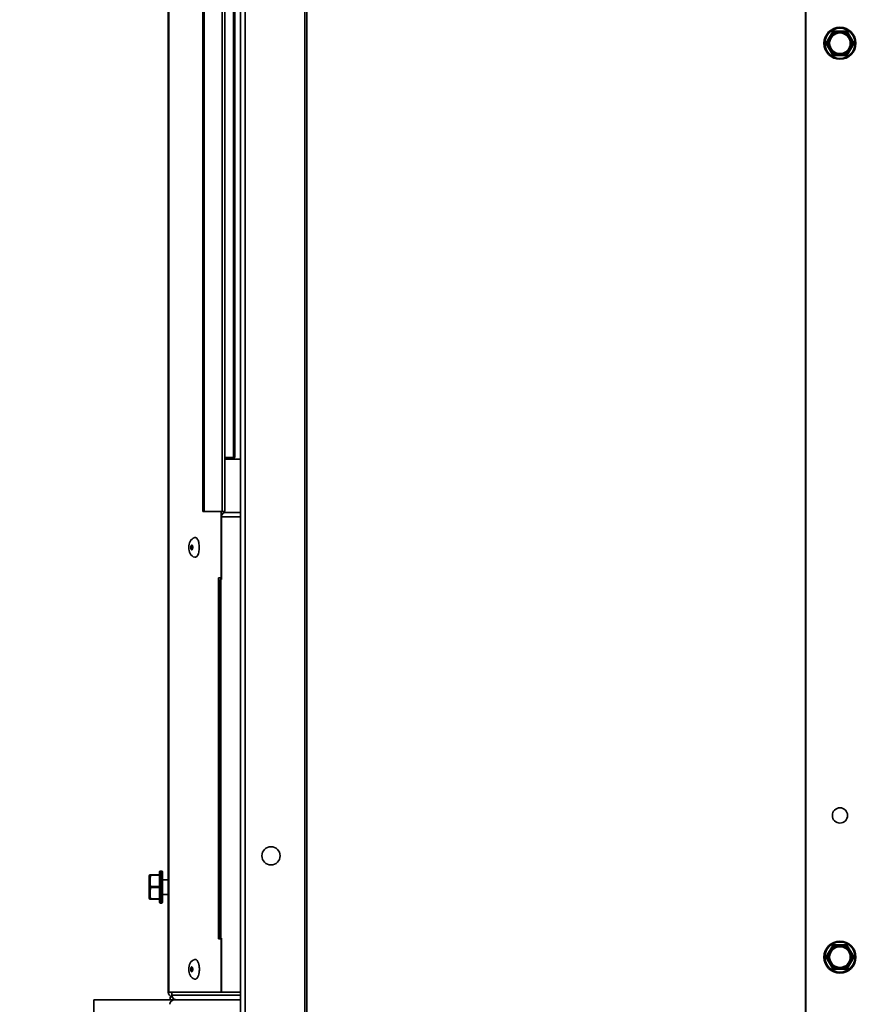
# Model space of a CAD drawing. Header units: millimetres. Extents: x -1465 to 393277, y -3788 to 454312.
# Tile 165 of 256: x 32371 to 32650, y 7466 to 7790. Entities that reach past the tile are written whole.
import ezdxf

# ---------------------------------------------------------------- set-up
doc = ezdxf.new("R2010")
doc.units = ezdxf.units.MM
doc.header["$XCLIPFRAME"] = 2
for name, color, linetype in [('AHU03-3-73168OBJ', 8, 'Continuous'), ('AHU03-3-73170OBJ', 8, 'Continuous'), ('AHU03-3-73172OBJ', 8, 'Continuous'), ('AHU03-3-73173OBJ', 8, 'Continuous'), ('AHU03-3-73174OBJ', 8, 'Continuous'), ('AHU03-3-73209OBJ', 8, 'Continuous'), ('AHU03-3-73211OBJ', 8, 'Continuous'), ('AHU03-3-73214OBJ', 8, 'Continuous'), ('DRILL_SCR_48X19OBJ', 8, 'Continuous'), ('RIVET_32X8OBJ', 8, 'Continuous')]:
    doc.layers.add(name, color=color, linetype=linetype)
picture_1 = doc.add_image_def('image2.bmp', size_in_pixel=(2333, 386))

msp = doc.modelspace()

# ---------------------------------------------------------------- linework, layer by layer
at = {"layer": 'AHU03-3-73168OBJ', "color": 8, "linetype": 'Continuous', "lineweight": 35, "ltscale": 100}
for p, q in [((32419.41, 7470.35), (32419.41, 8093.35)), ((32419.55, 7470.35), (32419.55, 8093.35)), ((32430.81, 7628.1), (32430.81, 7935.6)), ((32431.24, 7628.1), (32431.24, 7935.6)), ((32437.13, 7935.6), (32437.13, 7628.1)), ((32437.99, 7935.6), (32437.99, 7628.1)), ((32431.24, 7628.1), (32430.81, 7628.1)), ((32437.99, 7628.1), (32431.24, 7628.1)), ((32436.73, 7628.1), (32436.73, 7606.35)), ((32437.64, 7628.1), (32437.64, 7627.71)), ((32436.84, 7606.35), (32435.89, 7606.35)), ((32435.89, 7606.35), (32435.89, 7487.85)), ((32436.8, 7606.35), (32436.8, 7605.85)), ((32436.84, 7487.85), (32435.89, 7487.85)), ((32436.73, 7487.85), (32436.73, 7470.35)), ((32436.8, 7488.1), (32436.8, 7487.85)), ((32436.84, 7470.35), (32419.41, 7470.35))]:
    msp.add_line(p, q, dxfattribs=at)
for radius, end in [(1.5, 260.8785), (0.5, 231.5567)]:
    msp.add_arc((32420.91, 7470.35), radius, 180, end, dxfattribs=at)
at = {"layer": 'AHU03-3-73170OBJ', "color": 8, "linetype": 'Continuous', "lineweight": 35, "ltscale": 100}
msp.add_line((32443.14, 7645.35), (32437.99, 7645.35), dxfattribs=at)
at = {"layer": 'AHU03-3-73172OBJ', "color": 8, "linetype": 'Continuous', "lineweight": 35, "ltscale": 100}
for p, q in [((32420.6, 7469.35), (32420.6, 7470.35)), ((32420.68, 7468.85), (32419.98, 7468.85)), ((32419.98, 7467.85), (32419.98, 7468.85)), ((32420.6, 7469.35), (32443.14, 7469.35))]:
    msp.add_line(p, q, dxfattribs=at)
at = {"layer": 'AHU03-3-73172OBJ', "color": 8, "linetype": 'Continuous', "lineweight": 35, "ltscale": 100, "flags": 128}
for points in [[(32421.16, 7468.13), (32420.87, 7468.45), (32420.67, 7468.85)], [(32421.96, 7467.85), (32421.34, 7468.01)]]:
    msp.add_lwpolyline(points, dxfattribs=at)
at = {"layer": 'AHU03-3-73172OBJ', "color": 8, "linetype": 'Continuous', "lineweight": 35, "ltscale": 100}
for centre, radius, start, end in [((32422.25, 7469.35), 1.65, 180.0182, 188.2945), ((32422.23, 7469.34), 1.63, 188.2599, 197.7474), ((32422, 7469.18), 1.34, 231.2834, 240.631)]:
    msp.add_arc(centre, radius, start, end, dxfattribs=at)
at = {"layer": 'AHU03-3-73173OBJ', "color": 8, "linetype": 'Continuous', "lineweight": 35, "ltscale": 100}
for p, q in [((32443.14, 7626.35), (32436.84, 7626.35)), ((32436.84, 7626.35), (32436.84, 7605.85)), ((32443.14, 7627.85), (32438.2, 7627.85)), ((32436.49, 7605.85), (32436.84, 7605.85)), ((32436.49, 7605.85), (32436.49, 7488.1)), ((32436.63, 7605.85), (32436.63, 7488.1)), ((32436.49, 7488.1), (32436.84, 7488.1)), ((32436.84, 7470.35), (32436.84, 7488.1)), ((32436.84, 7470.35), (32443.14, 7470.35))]:
    msp.add_line(p, q, dxfattribs=at)
at = {"layer": 'AHU03-3-73173OBJ', "color": 8, "linetype": 'Continuous', "lineweight": 35, "ltscale": 100, "flags": 128}
for points in [[(32437.64, 7627.71), (32437.31, 7627.48), (32437.06, 7627.16), (32436.89, 7626.77), (32436.84, 7626.35)], [(32438.2, 7627.85), (32437.64, 7627.71)]]:
    msp.add_lwpolyline(points, dxfattribs=at)
at = {"layer": 'AHU03-3-73174OBJ', "color": 8, "linetype": 'Continuous', "lineweight": 35, "ltscale": 100}
for p, q in [((32440.83, 7917.85), (32440.83, 7645.85)), ((32441.25, 7917.85), (32441.25, 7645.85)), ((32440.83, 7645.85), (32437.99, 7645.85)), ((32440.83, 7645.85), (32441.25, 7645.85))]:
    msp.add_line(p, q, dxfattribs=at)
at = {"layer": 'AHU03-3-73209OBJ', "color": 8, "linetype": 'Continuous', "lineweight": 35, "ltscale": 100}
for q in [(32421.57, 7467.85), (32394.98, 7429.85)]:
    msp.add_line((32394.98, 7467.85), q, dxfattribs=at)
at = {"layer": 'AHU03-3-73211OBJ', "color": 8, "linetype": 'Continuous', "lineweight": 35, "ltscale": 100}
msp.add_line((32443.14, 7467.85), (32421.57, 7467.85), dxfattribs=at)
at = {"layer": 'AHU03-3-73211OBJ', "color": 8, "linetype": 'Continuous', "lineweight": 35, "ltscale": 100, "flags": 128}
msp.add_lwpolyline([(32421.57, 7467.85), (32420.93, 7467.72), (32420.37, 7467.38), (32420.03, 7466.89), (32419.92, 7466.35)], dxfattribs=at)
at = {"layer": 'AHU03-3-73214OBJ', "color": 8, "linetype": 'Continuous', "lineweight": 35, "ltscale": 100}
for p, q in [((32443.14, 8094.35), (32443.14, 7215.85)), ((32444.64, 8094.35), (32444.64, 7215.85)), ((32464.3, 8094.35), (32464.3, 7215.85)), ((32464.94, 8094.35), (32464.94, 7215.85)), ((32628.61, 7215.85), (32628.61, 8094.35)), ((32628.82, 7215.85), (32628.82, 8094.35))]:
    msp.add_line(p, q, dxfattribs=at)
for centre, radius in [((32639.98, 7528.35), 2.5), ((32453.14, 7515.1), 3)]:
    msp.add_circle(centre, radius, dxfattribs=at)
at = {"layer": 'DRILL_SCR_48X19OBJ', "color": 8, "linetype": 'Continuous', "lineweight": 35, "ltscale": 100}
for p, q in [((32637.59, 7785.7), (32635.45, 7782)), ((32637.43, 7784.82), (32636.13, 7782.58)), ((32637.17, 7784.97), (32637.43, 7784.82)), ((32637.43, 7784.82), (32637.33, 7784.93)), ((32642.12, 7785.85), (32637.85, 7785.85)), ((32638.64, 7785.69), (32638.69, 7785.55)), ((32638.69, 7785.55), (32638.69, 7785.85)), ((32638.69, 7785.55), (32641.28, 7785.55)), ((32641.28, 7785.85), (32641.28, 7785.55)), ((32641.28, 7785.55), (32641.33, 7785.69)), ((32644.52, 7782), (32642.38, 7785.7)), ((32642.54, 7784.82), (32642.8, 7784.97)), ((32642.64, 7784.93), (32642.54, 7784.82)), ((32642.54, 7784.82), (32643.83, 7782.58)), ((32637.59, 7778), (32635.45, 7781.7)), ((32636.13, 7782.58), (32635.87, 7782.73)), ((32635.87, 7780.97), (32636.13, 7781.12)), ((32635.99, 7782.6), (32636.13, 7782.58)), ((32636.13, 7781.12), (32635.99, 7781.09)), ((32637.43, 7778.88), (32636.13, 7781.12)), ((32644.52, 7781.7), (32642.38, 7778)), ((32643.83, 7781.12), (32642.54, 7778.88)), ((32644.09, 7782.73), (32643.83, 7782.58)), ((32643.83, 7782.58), (32643.98, 7782.6)), ((32643.83, 7781.12), (32644.09, 7780.97)), ((32643.98, 7781.09), (32643.83, 7781.12)), ((32637.43, 7778.88), (32637.17, 7778.73)), ((32637.33, 7778.76), (32637.43, 7778.88)), ((32642.12, 7777.85), (32637.85, 7777.85)), ((32638.69, 7778.15), (32638.64, 7778)), ((32641.28, 7778.15), (32638.69, 7778.15)), ((32638.69, 7777.85), (32638.69, 7778.15)), ((32641.33, 7778), (32641.28, 7778.15)), ((32641.28, 7778.15), (32641.28, 7777.85)), ((32642.8, 7778.73), (32642.54, 7778.88)), ((32642.54, 7778.88), (32642.64, 7778.76)), ((32416.58, 7509.8), (32416.58, 7499.9)), ((32416.88, 7510.1), (32417.18, 7510.1)), ((32416.88, 7510.1), (32416.88, 7499.6)), ((32417.18, 7499.6), (32417.18, 7510.1)), ((32417.48, 7499.9), (32417.48, 7509.8)), ((32413.18, 7508.55), (32413.18, 7501.15)), ((32413.22, 7508.69), (32413.22, 7507.93)), ((32416.58, 7508.85), (32413.48, 7508.85)), ((32413.48, 7507.97), (32413.48, 7505.73)), ((32413.69, 7508.7), (32413.69, 7508.85)), ((32416.58, 7508.7), (32413.69, 7508.7)), ((32417.48, 7507.25), (32419.41, 7507.25)), ((32413.22, 7504.09), (32413.22, 7505.6)), ((32413.48, 7503.97), (32413.48, 7501.73)), ((32416.58, 7505), (32413.69, 7505)), ((32413.69, 7504.7), (32413.69, 7505)), ((32416.58, 7504.7), (32413.69, 7504.7)), ((32413.22, 7501.76), (32413.22, 7501)), ((32416.58, 7500.85), (32413.48, 7500.85)), ((32416.58, 7501), (32413.69, 7501)), ((32413.69, 7500.85), (32413.69, 7501)), ((32416.88, 7499.6), (32417.18, 7499.6)), ((32417.48, 7502.45), (32419.41, 7502.45)), ((32637.59, 7485.7), (32635.45, 7482)), ((32637.43, 7484.82), (32636.13, 7482.58)), ((32637.17, 7484.97), (32637.43, 7484.82)), ((32637.43, 7484.82), (32637.33, 7484.93)), ((32642.12, 7485.85), (32637.85, 7485.85)), ((32638.64, 7485.69), (32638.69, 7485.55)), ((32638.69, 7485.55), (32638.69, 7485.85)), ((32638.69, 7485.55), (32641.28, 7485.55)), ((32641.28, 7485.85), (32641.28, 7485.55)), ((32641.28, 7485.55), (32641.33, 7485.69)), ((32642.38, 7485.7), (32644.52, 7482)), ((32642.54, 7484.82), (32642.8, 7484.97)), ((32642.64, 7484.93), (32642.54, 7484.82)), ((32642.54, 7484.82), (32643.83, 7482.58)), ((32635.45, 7481.7), (32637.59, 7478)), ((32636.13, 7482.58), (32635.87, 7482.73)), ((32635.87, 7480.97), (32636.13, 7481.12)), ((32635.99, 7482.6), (32636.13, 7482.58)), ((32636.13, 7481.12), (32635.99, 7481.09)), ((32637.43, 7478.88), (32636.13, 7481.12)), ((32644.52, 7481.7), (32642.38, 7478)), ((32643.83, 7481.12), (32642.54, 7478.88)), ((32644.09, 7482.73), (32643.83, 7482.58)), ((32643.83, 7482.58), (32643.98, 7482.6)), ((32643.98, 7481.09), (32643.83, 7481.12)), ((32643.83, 7481.12), (32644.09, 7480.97)), ((32637.43, 7478.88), (32637.17, 7478.73)), ((32637.33, 7478.76), (32637.43, 7478.88)), ((32642.12, 7477.85), (32637.85, 7477.85)), ((32638.69, 7478.15), (32638.64, 7478)), ((32641.28, 7478.15), (32638.69, 7478.15)), ((32638.69, 7477.85), (32638.69, 7478.15)), ((32641.28, 7478.15), (32641.28, 7477.85)), ((32641.33, 7478), (32641.28, 7478.15)), ((32642.8, 7478.73), (32642.54, 7478.88)), ((32642.54, 7478.88), (32642.64, 7478.76))]:
    msp.add_line(p, q, dxfattribs=at)
at = {"layer": 'DRILL_SCR_48X19OBJ', "color": 8, "linetype": 'Continuous', "lineweight": 35, "ltscale": 100, "flags": 128}
for points in [[(32637.33, 7784.93), (32637.27, 7784.96), (32637.22, 7784.97), (32637.2, 7784.97), (32637.18, 7784.97), (32637.17, 7784.97)], [(32637.77, 7785.68), (32637.55, 7785.3), (32637.33, 7784.93)], [(32637.59, 7785.7), (32637.61, 7785.71), (32637.63, 7785.71), (32637.65, 7785.71), (32637.71, 7785.7), (32637.77, 7785.68)], [(32637.85, 7785.85), (32637.82, 7785.83), (32637.81, 7785.82), (32637.8, 7785.8), (32637.79, 7785.75), (32637.77, 7785.68)], [(32638.69, 7785.85), (32638.68, 7785.84), (32638.67, 7785.82), (32638.66, 7785.8), (32638.66, 7785.78), (32638.65, 7785.75), (32638.64, 7785.69)], [(32641.33, 7785.69), (32641.32, 7785.75), (32641.31, 7785.8), (32641.3, 7785.82), (32641.29, 7785.84), (32641.28, 7785.85)], [(32642.12, 7785.85), (32642.14, 7785.83), (32642.15, 7785.82), (32642.16, 7785.8), (32642.18, 7785.75), (32642.2, 7785.68)], [(32642.38, 7785.7), (32642.36, 7785.71), (32642.34, 7785.71), (32642.32, 7785.71), (32642.26, 7785.7), (32642.2, 7785.68)], [(32642.8, 7784.97), (32642.78, 7784.97), (32642.77, 7784.97), (32642.75, 7784.97), (32642.73, 7784.96), (32642.7, 7784.96), (32642.64, 7784.93)], [(32635.45, 7782), (32635.45, 7781.97), (32635.46, 7781.95), (32635.47, 7781.93), (32635.51, 7781.89), (32635.56, 7781.85)], [(32635.45, 7781.7), (32635.45, 7781.72), (32635.46, 7781.74), (32635.47, 7781.76), (32635.51, 7781.8), (32635.56, 7781.85)], [(32635.87, 7782.73), (32635.88, 7782.71), (32635.88, 7782.69), (32635.9, 7782.68), (32635.91, 7782.66), (32635.93, 7782.64), (32635.99, 7782.6)], [(32635.99, 7781.09), (32635.93, 7781.05), (32635.9, 7781.01), (32635.88, 7781), (32635.87, 7780.99), (32635.87, 7780.97)], [(32643.98, 7782.6), (32644.03, 7782.64), (32644.07, 7782.68), (32644.08, 7782.69), (32644.09, 7782.71), (32644.09, 7782.73)], [(32644.09, 7780.97), (32644.09, 7780.98), (32644.09, 7781), (32644.07, 7781.01), (32644.06, 7781.03), (32644.03, 7781.05), (32643.98, 7781.09)], [(32644.52, 7782), (32644.52, 7781.97), (32644.51, 7781.95), (32644.5, 7781.93), (32644.46, 7781.89), (32644.41, 7781.85)], [(32644.52, 7781.7), (32644.52, 7781.72), (32644.51, 7781.74), (32644.5, 7781.76), (32644.46, 7781.8), (32644.41, 7781.85)], [(32637.17, 7778.73), (32637.18, 7778.72), (32637.2, 7778.72), (32637.22, 7778.72), (32637.24, 7778.73), (32637.27, 7778.74), (32637.33, 7778.76)], [(32637.33, 7778.76), (32637.55, 7778.39), (32637.77, 7778.02)], [(32637.59, 7778), (32637.61, 7777.98), (32637.63, 7777.98), (32637.65, 7777.98), (32637.71, 7777.99), (32637.77, 7778.02)], [(32637.85, 7777.85), (32637.82, 7777.86), (32637.81, 7777.87), (32637.8, 7777.89), (32637.79, 7777.95), (32637.77, 7778.02)], [(32638.64, 7778), (32638.65, 7777.94), (32638.66, 7777.89), (32638.67, 7777.87), (32638.68, 7777.86), (32638.69, 7777.85)], [(32641.28, 7777.85), (32641.29, 7777.86), (32641.3, 7777.87), (32641.31, 7777.89), (32641.31, 7777.91), (32641.32, 7777.94), (32641.33, 7778)], [(32642.12, 7777.85), (32642.14, 7777.86), (32642.15, 7777.87), (32642.16, 7777.89), (32642.18, 7777.95), (32642.2, 7778.02)], [(32642.38, 7778), (32642.36, 7777.98), (32642.34, 7777.98), (32642.32, 7777.98), (32642.26, 7777.99), (32642.2, 7778.02)], [(32642.64, 7778.76), (32642.7, 7778.74), (32642.75, 7778.72), (32642.77, 7778.72), (32642.78, 7778.72), (32642.8, 7778.73)], [(32413.18, 7508.55), (32413.21, 7508.65), (32413.22, 7508.69)], [(32413.18, 7507.82), (32413.21, 7507.87), (32413.23, 7507.9), (32413.27, 7507.92), (32413.37, 7507.96), (32413.48, 7507.97)], [(32413.22, 7507.93), (32413.19, 7507.88), (32413.18, 7507.82)], [(32413.22, 7508.69), (32413.33, 7508.8), (32413.48, 7508.85)], [(32413.22, 7507.93), (32413.27, 7508.12), (32413.43, 7508.68)], [(32413.27, 7507.96), (32413.22, 7507.93)], [(32413.3, 7507.96), (32413.27, 7507.96)], [(32413.48, 7507.97), (32413.41, 7507.97), (32413.37, 7507.97), (32413.33, 7507.97), (32413.3, 7507.96)], [(32413.69, 7508.85), (32413.53, 7508.8), (32413.43, 7508.68)], [(32413.69, 7508.7), (32413.61, 7508.71), (32413.53, 7508.71), (32413.43, 7508.68)], [(32413.48, 7507.97), (32413.53, 7508.15), (32413.69, 7508.7)], [(32413.48, 7505.73), (32413.37, 7505.71), (32413.27, 7505.68), (32413.23, 7505.66), (32413.21, 7505.63), (32413.18, 7505.58)], [(32413.18, 7505.58), (32413.19, 7505.59), (32413.22, 7505.6)], [(32413.22, 7504.09), (32413.19, 7504.1), (32413.18, 7504.12)], [(32413.18, 7504.12), (32413.21, 7504.06), (32413.23, 7504.03), (32413.27, 7504.01), (32413.37, 7503.98), (32413.48, 7503.97)], [(32413.22, 7505.6), (32413.33, 7505.68), (32413.48, 7505.73)], [(32413.43, 7504.85), (32413.37, 7505.03), (32413.22, 7505.6)], [(32413.22, 7504.09), (32413.27, 7504.28), (32413.43, 7504.85)], [(32413.48, 7503.97), (32413.41, 7503.98), (32413.37, 7504), (32413.33, 7504.01), (32413.27, 7504.05), (32413.22, 7504.09)], [(32413.69, 7505), (32413.61, 7504.97), (32413.53, 7504.93), (32413.47, 7504.89), (32413.43, 7504.85)], [(32413.69, 7504.7), (32413.61, 7504.72), (32413.53, 7504.76), (32413.47, 7504.8), (32413.43, 7504.85)], [(32413.69, 7505), (32413.63, 7505.18), (32413.48, 7505.73)], [(32413.48, 7503.97), (32413.53, 7504.15), (32413.69, 7504.7)], [(32413.18, 7501.88), (32413.19, 7501.82), (32413.22, 7501.76)], [(32413.48, 7501.73), (32413.37, 7501.74), (32413.27, 7501.77), (32413.23, 7501.79), (32413.21, 7501.82), (32413.18, 7501.88)], [(32413.22, 7501), (32413.21, 7501.04), (32413.18, 7501.15)], [(32413.22, 7501.76), (32413.33, 7501.72), (32413.48, 7501.73)], [(32413.43, 7501.02), (32413.37, 7501.2), (32413.22, 7501.76)], [(32413.48, 7500.85), (32413.33, 7500.89), (32413.22, 7501)], [(32413.69, 7501), (32413.61, 7500.98), (32413.53, 7500.98), (32413.43, 7501.02)], [(32413.69, 7500.85), (32413.53, 7500.89), (32413.43, 7501.02)], [(32413.69, 7501), (32413.63, 7501.18), (32413.48, 7501.73)], [(32637.33, 7484.93), (32637.27, 7484.96), (32637.22, 7484.97), (32637.2, 7484.97), (32637.18, 7484.97), (32637.17, 7484.97)], [(32637.77, 7485.68), (32637.55, 7485.3), (32637.33, 7484.93)], [(32637.59, 7485.7), (32637.61, 7485.71), (32637.63, 7485.71), (32637.65, 7485.71), (32637.71, 7485.7), (32637.77, 7485.68)], [(32637.85, 7485.85), (32637.82, 7485.83), (32637.81, 7485.82), (32637.8, 7485.8), (32637.79, 7485.75), (32637.77, 7485.68)], [(32638.69, 7485.85), (32638.68, 7485.84), (32638.67, 7485.82), (32638.66, 7485.8), (32638.66, 7485.78), (32638.65, 7485.75), (32638.64, 7485.69)], [(32641.33, 7485.69), (32641.32, 7485.75), (32641.31, 7485.8), (32641.3, 7485.82), (32641.29, 7485.84), (32641.28, 7485.85)], [(32642.12, 7485.85), (32642.14, 7485.83), (32642.15, 7485.82), (32642.16, 7485.8), (32642.18, 7485.75), (32642.2, 7485.68)], [(32642.38, 7485.7), (32642.36, 7485.71), (32642.34, 7485.71), (32642.32, 7485.71), (32642.26, 7485.7), (32642.2, 7485.68)], [(32642.8, 7484.97), (32642.78, 7484.97), (32642.77, 7484.97), (32642.75, 7484.97), (32642.73, 7484.96), (32642.7, 7484.96), (32642.64, 7484.93)], [(32635.45, 7482), (32635.45, 7481.97), (32635.46, 7481.95), (32635.47, 7481.93), (32635.51, 7481.89), (32635.56, 7481.85)], [(32635.45, 7481.7), (32635.45, 7481.72), (32635.46, 7481.74), (32635.47, 7481.76), (32635.51, 7481.8), (32635.56, 7481.85)], [(32635.87, 7482.73), (32635.88, 7482.71), (32635.88, 7482.69), (32635.9, 7482.68), (32635.91, 7482.66), (32635.93, 7482.64), (32635.99, 7482.6)], [(32635.99, 7481.09), (32635.93, 7481.05), (32635.9, 7481.01), (32635.88, 7481), (32635.87, 7480.99), (32635.87, 7480.97)], [(32643.98, 7482.6), (32644.03, 7482.64), (32644.07, 7482.68), (32644.08, 7482.69), (32644.09, 7482.71), (32644.09, 7482.73)], [(32644.09, 7480.97), (32644.09, 7480.98), (32644.09, 7481), (32644.07, 7481.01), (32644.06, 7481.03), (32644.03, 7481.05), (32643.98, 7481.09)], [(32644.52, 7482), (32644.52, 7481.97), (32644.51, 7481.95), (32644.5, 7481.93), (32644.46, 7481.89), (32644.41, 7481.85)], [(32644.52, 7481.7), (32644.52, 7481.72), (32644.51, 7481.74), (32644.5, 7481.76), (32644.46, 7481.8), (32644.41, 7481.85)], [(32637.17, 7478.73), (32637.18, 7478.72), (32637.2, 7478.72), (32637.22, 7478.72), (32637.24, 7478.73), (32637.27, 7478.74), (32637.33, 7478.76)], [(32637.33, 7478.76), (32637.55, 7478.39), (32637.77, 7478.02)], [(32637.59, 7478), (32637.61, 7477.98), (32637.63, 7477.98), (32637.65, 7477.98), (32637.71, 7477.99), (32637.77, 7478.02)], [(32637.85, 7477.85), (32637.82, 7477.86), (32637.81, 7477.87), (32637.8, 7477.89), (32637.79, 7477.95), (32637.77, 7478.02)], [(32638.64, 7478), (32638.65, 7477.94), (32638.66, 7477.89), (32638.67, 7477.87), (32638.68, 7477.86), (32638.69, 7477.85)], [(32641.28, 7477.85), (32641.29, 7477.86), (32641.3, 7477.87), (32641.31, 7477.89), (32641.31, 7477.91), (32641.32, 7477.94), (32641.33, 7478)], [(32642.12, 7477.85), (32642.14, 7477.86), (32642.15, 7477.87), (32642.16, 7477.89), (32642.18, 7477.95), (32642.2, 7478.02)], [(32642.38, 7478), (32642.36, 7477.98), (32642.34, 7477.98), (32642.32, 7477.98), (32642.26, 7477.99), (32642.2, 7478.02)], [(32642.64, 7478.76), (32642.7, 7478.74), (32642.75, 7478.72), (32642.77, 7478.72), (32642.78, 7478.72), (32642.8, 7478.73)]]:
    msp.add_lwpolyline(points, dxfattribs=at)
at = {"layer": 'DRILL_SCR_48X19OBJ', "color": 8, "linetype": 'Continuous', "lineweight": 35, "ltscale": 100}
for centre, radius in [((32639.98, 7781.85), 5.25), ((32639.98, 7781.85), 4.95), ((32639.98, 7781.85), 3.7), ((32639.98, 7781.85), 3.4), ((32639.98, 7481.85), 5.25), ((32639.98, 7481.85), 4.95), ((32639.98, 7481.85), 3.7), ((32639.98, 7481.85), 3.4)]:
    msp.add_circle(centre, radius, dxfattribs=at)
for centre, radius, start, end in [((32639.98, 7781.85), 4.07, 109.2586, 130.759), ((32639.98, 7781.85), 3.92, 109.2696, 130.7299), ((32637.85, 7785.55), 0.3, 90, 150), ((32642.03, 7508.39), 277.31, 90.6998, 90.8793), ((32639.98, 7781.85), 3.92, 49.2683, 70.7314), ((32637.83, 7493.45), 292.26, 89.1434, 89.3136), ((32639.98, 7781.85), 4.07, 49.2707, 70.7293), ((32642.12, 7785.55), 0.3, 30, 90), ((32433.37, 7660.83), 243.3, 30.6693, 30.8737), ((32635.71, 7781.85), 0.3, 150, 210), ((32843.75, 7665.84), 238.33, 150.6638, 150.8725), ((32832.91, 7891.83), 225.92, 209.1323, 209.3523), ((32639.98, 7781.85), 4.07, 169.273, 190.72), ((32639.98, 7781.85), 3.92, 169.2678, 190.7322), ((32639.98, 7781.85), 3.92, 349.2678, 10.7322), ((32639.98, 7781.85), 4.07, 349.2568, 10.7399), ((32262, 7568.51), 437.89, 29.1559, 29.2696), ((32396.46, 7919.96), 283.82, 330.7044, 330.8798), ((32644.26, 7781.85), 0.3, 330, 30), ((32639.98, 7781.85), 4.07, 229.2401, 250.7376), ((32639.98, 7781.85), 3.92, 229.2702, 250.7303), ((32637.85, 7778.15), 0.3, 210, 270), ((32643.61, 8172.78), 394.8, 269.1531, 269.2792), ((32639.98, 7781.85), 3.92, 289.2686, 310.7317), ((32639.98, 7781.85), 4.07, 289.2708, 310.7293), ((32638.49, 8021.18), 243.19, 270.6692, 270.8737), ((32642.12, 7778.15), 0.3, 270, 330), ((32391.02, 7928.08), 292.59, 329.1434, 329.3134), ((32416.88, 7509.8), 0.3, 90, 180), ((32417.18, 7509.8), 0.3, 0, 90), ((32413.48, 7508.55), 0.3, 90, 180), ((32414.53, 7529.74), 21.09, 266.4379, 266.9922), ((32413.48, 7501.15), 0.3, 180, 270), ((32414.49, 7480.8), 20.25, 92.9959, 93.5732), ((32416.88, 7499.9), 0.3, 180, 270), ((32417.18, 7499.9), 0.3, 270, 0), ((32639.98, 7481.85), 4.07, 109.2586, 130.759), ((32639.98, 7481.85), 3.92, 109.2696, 130.7299), ((32637.85, 7485.55), 0.3, 90, 150), ((32642.03, 7208.39), 277.31, 90.6998, 90.8793), ((32639.98, 7481.85), 3.92, 49.2683, 70.7314), ((32637.83, 7193.45), 292.26, 89.1434, 89.3136), ((32639.98, 7481.85), 4.07, 49.2707, 70.7293), ((32642.12, 7485.55), 0.3, 30, 90), ((32433.37, 7360.83), 243.3, 30.6693, 30.8737), ((32635.71, 7481.85), 0.3, 150, 210), ((32843.75, 7365.84), 238.33, 150.6638, 150.8725), ((32832.91, 7591.83), 225.92, 209.1323, 209.3523), ((32639.98, 7481.85), 4.07, 169.273, 190.72), ((32639.98, 7481.85), 3.92, 169.2678, 190.7322), ((32639.98, 7481.85), 3.92, 349.2678, 10.7322), ((32639.98, 7481.85), 4.07, 349.2568, 10.7399), ((32262, 7268.51), 437.89, 29.1559, 29.2696), ((32396.46, 7619.96), 283.82, 330.7044, 330.8798), ((32644.26, 7481.85), 0.3, 330, 30), ((32639.98, 7481.85), 4.07, 229.2401, 250.7376), ((32639.98, 7481.85), 3.92, 229.2702, 250.7303), ((32637.85, 7478.15), 0.3, 210, 270), ((32643.61, 7872.78), 394.8, 269.1531, 269.2792), ((32639.98, 7481.85), 3.92, 289.2686, 310.7317), ((32639.98, 7481.85), 4.07, 289.2708, 310.7293), ((32638.49, 7721.18), 243.19, 270.6692, 270.8737), ((32642.12, 7478.15), 0.3, 270, 330), ((32391.02, 7628.08), 292.59, 329.1434, 329.3134)]:
    msp.add_arc(centre, radius, start, end, dxfattribs=at)
at = {"layer": 'RIVET_32X8OBJ', "color": 8, "linetype": 'Continuous', "lineweight": 35, "ltscale": 100}
for p, q in [((32427.28, 7617.05), (32427.12, 7617.05)), ((32427.28, 7615.65), (32427.12, 7615.65)), ((32427.28, 7478.55), (32427.12, 7478.55)), ((32427.28, 7477.15), (32427.12, 7477.15)), ((32429.61, 7477.84), (32429.61, 7477.85)), ((32429.61, 7477.85), (32429.61, 7477.84)), ((32429.61, 7477.85), (32429.61, 7477.85))]:
    msp.add_line(p, q, dxfattribs=at)
at = {"layer": 'RIVET_32X8OBJ', "color": 8, "linetype": 'Continuous', "lineweight": 35, "ltscale": 100, "flags": 128}
for points in [[(32426.19, 7616.35), (32426.21, 7616.87), (32426.29, 7617.38), (32426.42, 7617.87), (32426.62, 7618.32), (32426.87, 7618.74), (32427.21, 7619.1), (32427.62, 7619.39), (32428.09, 7619.58)], [(32428.09, 7619.58), (32428.26, 7619.6), (32428.43, 7619.57), (32428.6, 7619.48), (32428.76, 7619.36), (32428.91, 7619.18), (32429.06, 7618.96), (32429.19, 7618.7), (32429.31, 7618.4)], [(32428.09, 7613.12), (32427.62, 7613.3), (32427.21, 7613.59), (32426.87, 7613.95), (32426.62, 7614.37), (32426.42, 7614.82), (32426.29, 7615.31), (32426.21, 7615.82), (32426.19, 7616.35)], [(32426.78, 7616.35), (32426.79, 7616.5), (32426.81, 7616.65), (32426.84, 7616.79), (32426.88, 7616.91), (32426.93, 7617.01), (32426.99, 7617.09), (32427.05, 7617.13), (32427.12, 7617.15)], [(32426.78, 7616.35), (32426.79, 7616.19), (32426.81, 7616.04), (32426.84, 7615.9), (32426.88, 7615.78), (32426.93, 7615.68), (32426.99, 7615.61), (32427.05, 7615.56), (32427.12, 7615.55)], [(32426.82, 7616.35), (32426.85, 7616.61), (32426.87, 7616.74), (32426.91, 7616.84), (32426.95, 7616.93), (32427.01, 7616.99), (32427.06, 7617.03), (32427.12, 7617.05)], [(32426.82, 7616.35), (32426.85, 7616.08), (32426.87, 7615.96), (32426.91, 7615.85), (32426.95, 7615.76), (32427.01, 7615.7), (32427.06, 7615.66), (32427.12, 7615.65)], [(32427.12, 7617.15), (32427.16, 7617.14), (32427.2, 7617.12), (32427.24, 7617.09), (32427.28, 7617.05)], [(32427.12, 7617.05), (32427.18, 7617.03), (32427.23, 7616.99), (32427.28, 7616.93), (32427.33, 7616.84), (32427.36, 7616.74), (32427.39, 7616.61), (32427.41, 7616.35)], [(32427.12, 7615.65), (32427.18, 7615.66), (32427.23, 7615.7), (32427.28, 7615.76), (32427.33, 7615.85), (32427.36, 7615.96), (32427.39, 7616.08), (32427.41, 7616.35)], [(32427.28, 7617.05), (32427.35, 7616.92), (32427.41, 7616.75), (32427.44, 7616.56), (32427.46, 7616.35)], [(32427.28, 7615.65), (32427.35, 7615.77), (32427.41, 7615.94), (32427.44, 7616.14), (32427.46, 7616.35)], [(32429.31, 7618.4), (32429.34, 7618.29), (32429.44, 7617.95)], [(32429.5, 7617.64), (32429.58, 7617.01), (32429.61, 7616.35)], [(32429.5, 7615.05), (32429.58, 7615.69), (32429.61, 7616.35)], [(32427.12, 7615.55), (32427.16, 7615.55), (32427.2, 7615.57), (32427.24, 7615.6), (32427.28, 7615.65)], [(32428.09, 7613.12), (32428.26, 7613.1), (32428.43, 7613.13), (32428.6, 7613.21), (32428.76, 7613.34), (32428.91, 7613.51), (32429.06, 7613.74), (32429.19, 7614), (32429.31, 7614.3)], [(32429.31, 7614.3), (32429.34, 7614.4), (32429.44, 7614.75)], [(32426.19, 7477.85), (32426.21, 7478.37), (32426.29, 7478.88), (32426.42, 7479.37), (32426.62, 7479.82), (32426.87, 7480.24), (32427.21, 7480.6), (32427.62, 7480.89), (32428.09, 7481.08)], [(32428.09, 7481.08), (32428.25, 7481.1), (32428.41, 7481.07), (32428.56, 7481.01), (32428.72, 7480.9), (32428.86, 7480.74), (32429, 7480.55), (32429.13, 7480.33), (32429.24, 7480.06)], [(32429.24, 7480.06), (32429.3, 7479.92), (32429.44, 7479.45)], [(32428.09, 7474.62), (32427.62, 7474.8), (32427.21, 7475.09), (32426.87, 7475.45), (32426.62, 7475.87), (32426.42, 7476.32), (32426.29, 7476.81), (32426.21, 7477.32), (32426.19, 7477.85)], [(32426.78, 7477.85), (32426.79, 7478), (32426.81, 7478.15), (32426.84, 7478.29), (32426.88, 7478.41), (32426.93, 7478.51), (32426.99, 7478.59), (32427.05, 7478.63), (32427.12, 7478.65)], [(32426.78, 7477.85), (32426.79, 7477.69), (32426.81, 7477.54), (32426.84, 7477.4), (32426.88, 7477.28), (32426.93, 7477.18), (32426.99, 7477.11), (32427.05, 7477.06), (32427.12, 7477.05)], [(32426.82, 7477.85), (32426.85, 7478.11), (32426.87, 7478.24), (32426.91, 7478.34), (32426.95, 7478.43), (32427.01, 7478.49), (32427.06, 7478.53), (32427.12, 7478.55)], [(32426.82, 7477.85), (32426.85, 7477.58), (32426.87, 7477.46), (32426.91, 7477.35), (32426.95, 7477.26), (32427.01, 7477.2), (32427.06, 7477.16), (32427.12, 7477.15)], [(32427.12, 7478.65), (32427.16, 7478.64), (32427.2, 7478.62), (32427.24, 7478.59), (32427.28, 7478.55)], [(32427.12, 7478.55), (32427.18, 7478.53), (32427.23, 7478.49), (32427.28, 7478.43), (32427.33, 7478.34), (32427.36, 7478.24), (32427.39, 7478.11), (32427.41, 7477.85)], [(32427.12, 7477.15), (32427.18, 7477.16), (32427.23, 7477.2), (32427.28, 7477.26), (32427.33, 7477.35), (32427.36, 7477.46), (32427.39, 7477.58), (32427.41, 7477.85)], [(32427.12, 7477.05), (32427.16, 7477.05), (32427.2, 7477.07), (32427.24, 7477.1), (32427.28, 7477.15)], [(32427.28, 7478.55), (32427.35, 7478.42), (32427.41, 7478.25), (32427.44, 7478.06), (32427.46, 7477.85)], [(32427.28, 7477.15), (32427.35, 7477.27), (32427.41, 7477.44), (32427.44, 7477.64), (32427.46, 7477.85)], [(32428.09, 7474.62), (32428.25, 7474.6), (32428.41, 7474.62), (32428.56, 7474.69), (32428.72, 7474.8), (32428.86, 7474.95), (32429, 7475.14), (32429.13, 7475.37), (32429.24, 7475.63)], [(32429.24, 7475.63), (32429.3, 7475.77), (32429.44, 7476.25)]]:
    msp.add_lwpolyline(points, dxfattribs=at)
at = {"layer": 'RIVET_32X8OBJ', "color": 8, "linetype": 'Continuous', "lineweight": 35, "ltscale": 100}
for centre, radius, start, end in [((32423.94, 7616.63), 5.65, 12.0774, 13.4493), ((32423.59, 7616.56), 6.01, 10.3885, 12.0826), ((32423.94, 7616.06), 5.65, 346.5507, 347.9226), ((32423.59, 7616.13), 6.01, 347.9174, 349.6115), ((32423.91, 7478.13), 5.68, 11.8126, 13.4478), ((32423.38, 7478.02), 6.22, 8.4929, 11.8091), ((32422.66, 7477.9), 6.95, 4.9795, 8.5271), ((32422.66, 7477.79), 6.95, 351.4729, 355.0205), ((32422.08, 7477.85), 7.54, 0.0009, 5.0042), ((32422.08, 7477.84), 7.54, 354.9958, 359.9991), ((32423.91, 7477.57), 5.68, 346.5522, 348.1874), ((32423.38, 7477.68), 6.22, 348.1909, 351.5071)]:
    msp.add_arc(centre, radius, start, end, dxfattribs=at)

# ---------------------------------------------------------------- pictures from other files: only their frames are drawn
at = {"color": 8, "lineweight": 13}
image = msp.add_image(picture_1, insert=(30400.73, 7164.06), size_in_units=(5943.45, 983.7), dxfattribs=at)
image.set_boundary_path([(-0.5, -0.5), (2332.5, 385.5)])

doc.saveas('drawing.dxf')
